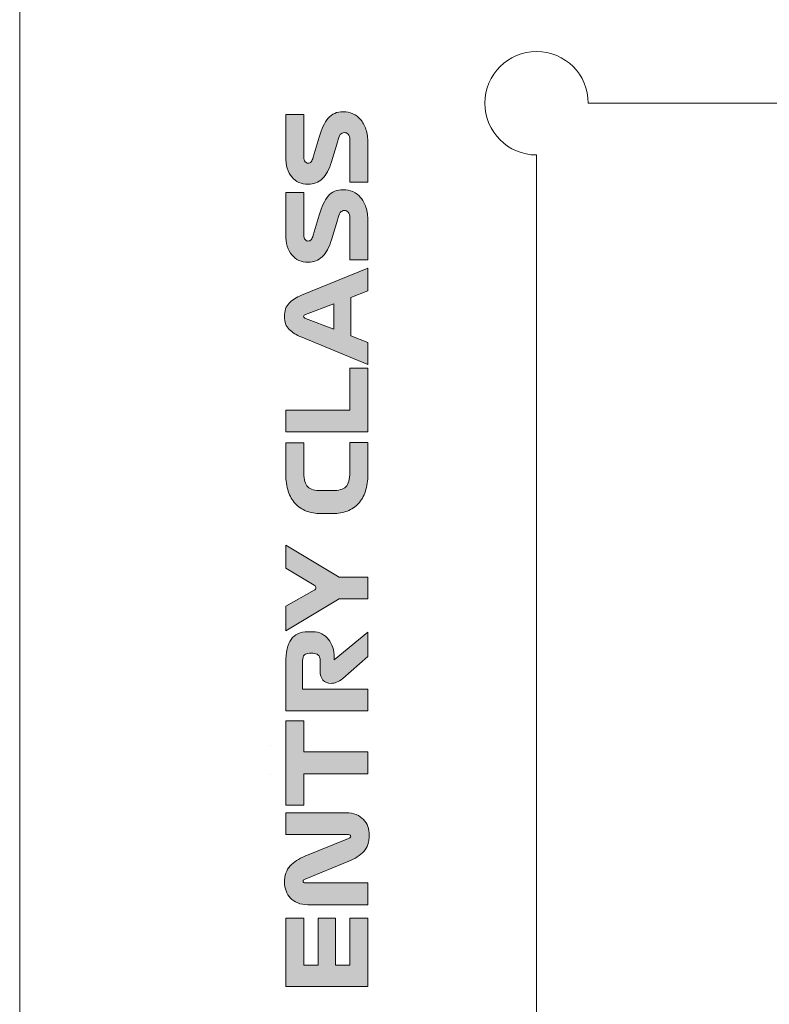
# Model space of a CAD drawing. Header units: millimetres. Extents: x 7 to 595, y -296 to -6.
# Tile 97 of 131: x 447 to 476, y -242 to -204. Entities that reach past the tile are written whole.
import ezdxf

# ---------------------------------------------------------------- set-up
doc = ezdxf.new("R2010")
doc.units = ezdxf.units.MM
doc.header["$MEASUREMENT"] = 0
doc.layers.add('Layer 1', color=7, linetype='Continuous', lineweight=0)

# ---------------------------------------------------------------- blocks, each defined once
blk = doc.blocks.new('Block_54')
at = {"layer": 'Layer 1', "color": 240, "lineweight": 0, "true_color": 0xed2224}
blk.add_open_spline([(466.685, -272.392), (466.685, -272.392), (446.685, -272.392), (446.685, -272.392), (446.685, -272.392), (446.685, -197.392), (446.685, -197.392), (446.685, -191.892), (451.185, -187.392), (456.685, -187.392), (456.685, -187.392), (561.685, -187.392), (561.685, -187.392), (567.185, -187.392), (571.685, -191.892), (571.685, -197.392), (571.685, -197.392), (571.685, -272.392), (571.685, -272.392), (571.685, -272.392), (551.685, -272.392), (551.685, -272.392)], degree=3, knots=[0, 0, 0, 0, 1, 1, 1, 2, 2, 2, 3, 3, 3, 4, 4, 4, 5, 5, 5, 6, 6, 6, 7, 7, 7, 7], dxfattribs=at)
for points in [[(468.685, -207.392), (468.685, -207.392), (549.685, -207.392), (549.685, -207.392)], [(466.685, -272.392), (466.685, -272.392), (466.685, -209.392), (466.685, -209.392)]]:
    blk.add_open_spline(points, degree=3, dxfattribs=at)
blk = doc.blocks.new('Block_55')
at = {"layer": 'Layer 1', "true_color": 0x2c2a29, "transparency": 33554687}
h = blk.add_hatch(color=250, dxfattribs=at)
edge = h.paths.add_edge_path()
edge.add_spline(control_points=[(458.976, -208.899), (458.976, -208.899), (458.752, -209.661), (458.752, -209.661), (458.664, -209.955), (458.544, -210.172), (458.392, -210.313), (458.239, -210.454), (458.057, -210.525), (457.846, -210.525), (457.58, -210.525), (457.37, -210.432), (457.215, -210.245), (457.06, -210.059), (456.982, -209.797), (456.982, -209.458), (456.982, -209.458), (456.982, -207.828), (456.982, -207.828), (456.982, -207.828), (457.681, -207.828), (457.681, -207.828), (457.681, -207.828), (457.681, -209.462), (457.681, -209.462), (457.681, -209.553), (457.697, -209.616), (457.729, -209.653), (457.762, -209.689), (457.798, -209.708), (457.837, -209.708), (457.888, -209.708), (457.93, -209.69), (457.962, -209.655), (457.995, -209.62), (458.022, -209.562), (458.045, -209.483), (458.045, -209.483), (458.269, -208.709), (458.269, -208.709), (458.365, -208.381), (458.483, -208.135), (458.623, -207.97), (458.762, -207.805), (458.958, -207.722), (459.209, -207.722), (459.339, -207.722), (459.461, -207.747), (459.577, -207.796), (459.693, -207.846), (459.793, -207.921), (459.878, -208.021), (459.962, -208.121), (460.03, -208.248), (460.081, -208.402), (460.132, -208.556), (460.157, -208.736), (460.157, -208.942), (460.157, -208.942), (460.157, -210.44), (460.157, -210.44), (460.157, -210.44), (459.459, -210.44), (459.459, -210.44), (459.459, -210.44), (459.459, -208.815), (459.459, -208.815), (459.459, -208.707), (459.437, -208.633), (459.395, -208.59), (459.353, -208.548), (459.303, -208.527), (459.247, -208.527), (459.179, -208.527), (459.128, -208.553), (459.092, -208.605), (459.057, -208.657), (459.018, -208.755), (458.976, -208.899)], knot_values=[0, 0, 0, 0, 1, 1, 1, 2, 2, 2, 3, 3, 3, 4, 4, 4, 5, 5, 5, 6, 6, 6, 7, 7, 7, 8, 8, 8, 9, 9, 9, 10, 10, 10, 11, 11, 11, 12, 12, 12, 13, 13, 13, 14, 14, 14, 15, 15, 15, 16, 16, 16, 17, 17, 17, 18, 18, 18, 19, 19, 19, 20, 20, 20, 21, 21, 21, 22, 22, 22, 23, 23, 23, 24, 24, 24, 25, 25, 25, 26, 26, 26, 26], degree=3, periodic=0)
h = blk.add_hatch(color=250, dxfattribs=at)
edge = h.paths.add_edge_path()
edge.add_spline(control_points=[(458.976, -211.913), (458.976, -211.913), (458.752, -212.675), (458.752, -212.675), (458.664, -212.969), (458.544, -213.186), (458.392, -213.327), (458.239, -213.468), (458.057, -213.539), (457.846, -213.539), (457.58, -213.539), (457.37, -213.446), (457.215, -213.26), (457.06, -213.073), (456.982, -212.811), (456.982, -212.472), (456.982, -212.472), (456.982, -210.842), (456.982, -210.842), (456.982, -210.842), (457.681, -210.842), (457.681, -210.842), (457.681, -210.842), (457.681, -212.476), (457.681, -212.476), (457.681, -212.567), (457.697, -212.63), (457.729, -212.667), (457.762, -212.704), (457.798, -212.722), (457.837, -212.722), (457.888, -212.722), (457.93, -212.704), (457.962, -212.669), (457.995, -212.634), (458.022, -212.577), (458.045, -212.498), (458.045, -212.498), (458.269, -211.723), (458.269, -211.723), (458.365, -211.395), (458.483, -211.149), (458.623, -210.984), (458.762, -210.819), (458.958, -210.736), (459.209, -210.736), (459.339, -210.736), (459.461, -210.761), (459.577, -210.811), (459.693, -210.86), (459.793, -210.935), (459.878, -211.035), (459.962, -211.135), (460.03, -211.262), (460.081, -211.416), (460.132, -211.57), (460.157, -211.75), (460.157, -211.956), (460.157, -211.956), (460.157, -213.454), (460.157, -213.454), (460.157, -213.454), (459.459, -213.454), (459.459, -213.454), (459.459, -213.454), (459.459, -211.829), (459.459, -211.829), (459.459, -211.721), (459.437, -211.647), (459.395, -211.604), (459.353, -211.562), (459.303, -211.541), (459.247, -211.541), (459.179, -211.541), (459.128, -211.567), (459.092, -211.619), (459.057, -211.671), (459.018, -211.769), (458.976, -211.913)], knot_values=[0, 0, 0, 0, 1, 1, 1, 2, 2, 2, 3, 3, 3, 4, 4, 4, 5, 5, 5, 6, 6, 6, 7, 7, 7, 8, 8, 8, 9, 9, 9, 10, 10, 10, 11, 11, 11, 12, 12, 12, 13, 13, 13, 14, 14, 14, 15, 15, 15, 16, 16, 16, 17, 17, 17, 18, 18, 18, 19, 19, 19, 20, 20, 20, 21, 21, 21, 22, 22, 22, 23, 23, 23, 24, 24, 24, 25, 25, 25, 26, 26, 26, 26], degree=3, periodic=0)
h = blk.add_hatch(color=250, dxfattribs=at)
edge = h.paths.add_edge_path()
edge.add_spline(control_points=[(457.748, -215.715), (457.748, -215.715), (458.836, -216.134), (458.836, -216.134), (458.836, -216.134), (458.836, -215.152), (458.836, -215.152), (458.836, -215.152), (457.748, -215.562), (457.748, -215.562), (457.729, -215.571), (457.711, -215.58), (457.695, -215.59), (457.68, -215.6), (457.672, -215.616), (457.672, -215.639), (457.672, -215.658), (457.679, -215.674), (457.693, -215.685), (457.707, -215.696), (457.726, -215.706), (457.748, -215.715)], knot_values=[0, 0, 0, 0, 1, 1, 1, 2, 2, 2, 3, 3, 3, 4, 4, 4, 5, 5, 5, 6, 6, 6, 7, 7, 7, 7], degree=3, periodic=0)
edge = h.paths.add_edge_path()
edge.add_spline(control_points=[(460.157, -214.652), (460.157, -214.652), (459.493, -214.902), (459.493, -214.902), (459.493, -214.902), (459.493, -216.388), (459.493, -216.388), (459.493, -216.388), (460.157, -216.642), (460.157, -216.642), (460.157, -216.642), (460.157, -217.497), (460.157, -217.497), (460.157, -217.497), (457.596, -216.443), (457.596, -216.443), (457.396, -216.361), (457.235, -216.26), (457.113, -216.14), (456.992, -216.02), (456.931, -215.854), (456.931, -215.643), (456.931, -215.423), (456.991, -215.25), (457.111, -215.124), (457.231, -214.999), (457.39, -214.896), (457.588, -214.817), (457.588, -214.817), (460.157, -213.772), (460.157, -213.772), (460.157, -213.772), (460.157, -214.652), (460.157, -214.652), (460.157, -214.652), (460.157, -214.652), (460.157, -214.652)], knot_values=[0, 0, 0, 0, 1, 1, 1, 2, 2, 2, 3, 3, 3, 4, 4, 4, 5, 5, 5, 6, 6, 6, 7, 7, 7, 8, 8, 8, 9, 9, 9, 10, 10, 10, 11, 11, 11, 12, 12, 12, 12], degree=3, periodic=0)
for points in [[(460.157, -220.105), (456.982, -220.105), (456.982, -219.258), (459.459, -219.258), (459.459, -217.645), (460.157, -217.645)], [(460.157, -233.329), (457.681, -233.329), (457.681, -234.536), (456.982, -234.536), (456.982, -231.276), (457.681, -231.276), (457.681, -232.483), (460.157, -232.483)], [(460.157, -241.559), (456.982, -241.559), (456.982, -238.909), (457.681, -238.909), (457.681, -240.733), (458.231, -240.733), (458.231, -238.909), (458.908, -238.909), (458.908, -240.733), (459.459, -240.733), (459.459, -238.909), (460.157, -238.909)]]:
    blk.add_hatch(color=250, dxfattribs=at).paths.add_polyline_path(points)
h = blk.add_hatch(color=250, dxfattribs=at)
edge = h.paths.add_edge_path()
edge.add_spline(control_points=[(459.459, -220.507), (459.459, -220.507), (460.157, -220.507), (460.157, -220.507), (460.157, -220.507), (460.157, -221.734), (460.157, -221.734), (460.157, -221.986), (460.125, -222.207), (460.062, -222.399), (459.998, -222.591), (459.908, -222.75), (459.791, -222.877), (459.674, -223.004), (459.531, -223.1), (459.363, -223.165), (459.195, -223.23), (459.009, -223.263), (458.802, -223.263), (458.802, -223.263), (458.337, -223.263), (458.337, -223.263), (458.131, -223.263), (457.944, -223.23), (457.776, -223.165), (457.608, -223.1), (457.465, -223.004), (457.348, -222.877), (457.231, -222.75), (457.141, -222.591), (457.077, -222.399), (457.014, -222.207), (456.982, -221.986), (456.982, -221.734), (456.982, -221.734), (456.982, -220.528), (456.982, -220.528), (456.982, -220.528), (457.681, -220.528), (457.681, -220.528), (457.681, -220.528), (457.681, -221.692), (457.681, -221.692), (457.681, -221.955), (457.732, -222.134), (457.835, -222.23), (457.938, -222.326), (458.108, -222.374), (458.345, -222.374), (458.345, -222.374), (458.794, -222.374), (458.794, -222.374), (459.031, -222.374), (459.201, -222.324), (459.304, -222.226), (459.407, -222.127), (459.459, -221.942), (459.459, -221.671), (459.459, -221.671), (459.459, -220.507), (459.459, -220.507)], knot_values=[0, 0, 0, 0, 1, 1, 1, 2, 2, 2, 3, 3, 3, 4, 4, 4, 5, 5, 5, 6, 6, 6, 7, 7, 7, 8, 8, 8, 9, 9, 9, 10, 10, 10, 11, 11, 11, 12, 12, 12, 13, 13, 13, 14, 14, 14, 15, 15, 15, 16, 16, 16, 17, 17, 17, 18, 18, 18, 19, 19, 19, 20, 20, 20, 20], degree=3, periodic=0)
h = blk.add_hatch(color=250, dxfattribs=at)
edge = h.paths.add_edge_path()
edge.add_spline(control_points=[(460.157, -226.565), (460.157, -226.565), (459.052, -226.565), (459.052, -226.565), (459.052, -226.565), (456.982, -227.792), (456.982, -227.792), (456.982, -227.792), (456.982, -226.844), (456.982, -226.844), (456.982, -226.844), (458.083, -226.23), (458.083, -226.23), (458.125, -226.208), (458.147, -226.176), (458.148, -226.135), (458.15, -226.094), (458.128, -226.061), (458.083, -226.035), (458.083, -226.035), (456.982, -225.375), (456.982, -225.375), (456.982, -225.375), (456.982, -224.49), (456.982, -224.49), (456.982, -224.49), (459.052, -225.718), (459.052, -225.718), (459.052, -225.718), (460.157, -225.718), (460.157, -225.718), (460.157, -225.718), (460.157, -226.565), (460.157, -226.565)], knot_values=[0, 0, 0, 0, 1, 1, 1, 2, 2, 2, 3, 3, 3, 4, 4, 4, 5, 5, 5, 6, 6, 6, 7, 7, 7, 8, 8, 8, 9, 9, 9, 10, 10, 10, 11, 11, 11, 11], degree=3, periodic=0)
h = blk.add_hatch(color=250, dxfattribs=at)
edge = h.paths.add_edge_path()
edge.add_spline(control_points=[(460.157, -227.847), (460.157, -227.847), (460.157, -228.796), (460.157, -228.796), (460.157, -228.796), (459.188, -229.638), (459.188, -229.638), (459.106, -229.709), (459.025, -229.758), (458.946, -229.786), (458.867, -229.814), (458.797, -229.828), (458.735, -229.828), (458.596, -229.828), (458.491, -229.786), (458.419, -229.701), (458.347, -229.617), (458.311, -229.503), (458.311, -229.359), (458.311, -229.359), (458.311, -228.94), (458.311, -228.94), (458.311, -228.846), (458.285, -228.777), (458.233, -228.732), (458.181, -228.687), (458.115, -228.664), (458.036, -228.664), (458.036, -228.664), (457.897, -228.664), (457.897, -228.664), (457.812, -228.664), (457.747, -228.686), (457.702, -228.73), (457.657, -228.774), (457.634, -228.846), (457.634, -228.948), (457.634, -228.948), (457.634, -230.049), (457.634, -230.049), (457.634, -230.049), (460.157, -230.049), (460.157, -230.049), (460.157, -230.049), (460.157, -230.895), (460.157, -230.895), (460.157, -230.895), (456.982, -230.895), (456.982, -230.895), (456.982, -230.895), (456.982, -229.033), (456.982, -229.033), (456.982, -228.624), (457.05, -228.321), (457.185, -228.127), (457.321, -227.932), (457.54, -227.835), (457.842, -227.835), (457.842, -227.835), (458.024, -227.835), (458.024, -227.835), (458.156, -227.835), (458.274, -227.862), (458.377, -227.915), (458.48, -227.969), (458.567, -228.04), (458.637, -228.129), (458.708, -228.218), (458.762, -228.322), (458.8, -228.442), (458.838, -228.562), (458.858, -228.688), (458.858, -228.821), (458.858, -228.821), (458.858, -228.923), (458.858, -228.923), (458.858, -228.923), (460.157, -227.847), (460.157, -227.847)], knot_values=[0, 0, 0, 0, 1, 1, 1, 2, 2, 2, 3, 3, 3, 4, 4, 4, 5, 5, 5, 6, 6, 6, 7, 7, 7, 8, 8, 8, 9, 9, 9, 10, 10, 10, 11, 11, 11, 12, 12, 12, 13, 13, 13, 14, 14, 14, 15, 15, 15, 16, 16, 16, 17, 17, 17, 18, 18, 18, 19, 19, 19, 20, 20, 20, 21, 21, 21, 22, 22, 22, 23, 23, 23, 24, 24, 24, 25, 25, 25, 26, 26, 26, 26], degree=3, periodic=0)
h = blk.add_hatch(color=250, dxfattribs=at)
edge = h.paths.add_edge_path()
edge.add_spline(control_points=[(460.157, -238.392), (460.157, -238.392), (457.829, -238.392), (457.829, -238.392), (457.685, -238.392), (457.556, -238.368), (457.444, -238.321), (457.331, -238.273), (457.237, -238.21), (457.162, -238.132), (457.087, -238.055), (457.03, -237.963), (456.991, -237.857), (456.951, -237.751), (456.931, -237.642), (456.931, -237.529), (456.931, -237.258), (457.004, -237.046), (457.149, -236.892), (457.295, -236.738), (457.486, -236.613), (457.723, -236.517), (457.723, -236.517), (459.408, -235.827), (459.408, -235.827), (459.428, -235.819), (459.447, -235.809), (459.465, -235.8), (459.483, -235.79), (459.493, -235.773), (459.493, -235.751), (459.493, -235.723), (459.485, -235.704), (459.469, -235.694), (459.454, -235.684), (459.432, -235.679), (459.404, -235.679), (459.404, -235.679), (456.982, -235.679), (456.982, -235.679), (456.982, -235.679), (456.982, -234.832), (456.982, -234.832), (456.982, -234.832), (459.315, -234.832), (459.315, -234.832), (459.464, -234.832), (459.596, -234.856), (459.708, -234.904), (459.821, -234.952), (459.915, -235.015), (459.99, -235.093), (460.065, -235.17), (460.12, -235.262), (460.157, -235.368), (460.194, -235.474), (460.212, -235.583), (460.212, -235.696), (460.212, -235.967), (460.142, -236.178), (460.001, -236.329), (459.859, -236.48), (459.666, -236.606), (459.421, -236.708), (459.421, -236.708), (457.736, -237.398), (457.736, -237.398), (457.716, -237.406), (457.697, -237.415), (457.679, -237.425), (457.66, -237.435), (457.651, -237.451), (457.651, -237.474), (457.651, -237.502), (457.659, -237.521), (457.674, -237.531), (457.69, -237.541), (457.712, -237.546), (457.74, -237.546), (457.74, -237.546), (460.157, -237.546), (460.157, -237.546), (460.157, -237.546), (460.157, -238.392), (460.157, -238.392)], knot_values=[0, 0, 0, 0, 1, 1, 1, 2, 2, 2, 3, 3, 3, 4, 4, 4, 5, 5, 5, 6, 6, 6, 7, 7, 7, 8, 8, 8, 9, 9, 9, 10, 10, 10, 11, 11, 11, 12, 12, 12, 13, 13, 13, 14, 14, 14, 15, 15, 15, 16, 16, 16, 17, 17, 17, 18, 18, 18, 19, 19, 19, 20, 20, 20, 21, 21, 21, 22, 22, 22, 23, 23, 23, 24, 24, 24, 25, 25, 25, 26, 26, 26, 27, 27, 27, 28, 28, 28, 28], degree=3, periodic=0)
at = {"layer": 'Layer 1', "color": 242, "lineweight": 9, "true_color": 0xe32227}
for p, q in [((456.384, -232.215), (456.384, -232.215)), ((456.384, -233.344), (456.384, -233.344))]:
    blk.add_line(p, q, dxfattribs=at)
at = {"layer": 'Layer 1'}
for points in [[(460.157, -220.105), (456.982, -220.105), (456.982, -219.258), (459.459, -219.258), (459.459, -217.645), (460.157, -217.645)], [(460.157, -233.329), (457.681, -233.329), (457.681, -234.536), (456.982, -234.536), (456.982, -231.276), (457.681, -231.276), (457.681, -232.483), (460.157, -232.483)], [(460.157, -241.559), (456.982, -241.559), (456.982, -238.909), (457.681, -238.909), (457.681, -240.733), (458.231, -240.733), (458.231, -238.909), (458.908, -238.909), (458.908, -240.733), (459.459, -240.733), (459.459, -238.909), (460.157, -238.909)]]:
    blk.add_lwpolyline(points, close=True, dxfattribs=at)
for points, knots in [([(458.976, -208.899), (458.976, -208.899), (458.752, -209.661), (458.752, -209.661), (458.664, -209.955), (458.544, -210.172), (458.392, -210.313), (458.239, -210.454), (458.057, -210.525), (457.846, -210.525), (457.58, -210.525), (457.37, -210.432), (457.215, -210.245), (457.06, -210.059), (456.982, -209.797), (456.982, -209.458), (456.982, -209.458), (456.982, -207.828), (456.982, -207.828), (456.982, -207.828), (457.681, -207.828), (457.681, -207.828), (457.681, -207.828), (457.681, -209.462), (457.681, -209.462), (457.681, -209.553), (457.697, -209.616), (457.729, -209.653), (457.762, -209.689), (457.798, -209.708), (457.837, -209.708), (457.888, -209.708), (457.93, -209.69), (457.962, -209.655), (457.995, -209.62), (458.022, -209.562), (458.045, -209.483), (458.045, -209.483), (458.269, -208.709), (458.269, -208.709), (458.365, -208.381), (458.483, -208.135), (458.623, -207.97), (458.762, -207.805), (458.958, -207.722), (459.209, -207.722), (459.339, -207.722), (459.461, -207.747), (459.577, -207.796), (459.693, -207.846), (459.793, -207.921), (459.878, -208.021), (459.962, -208.121), (460.03, -208.248), (460.081, -208.402), (460.132, -208.556), (460.157, -208.736), (460.157, -208.942), (460.157, -208.942), (460.157, -210.44), (460.157, -210.44), (460.157, -210.44), (459.459, -210.44), (459.459, -210.44), (459.459, -210.44), (459.459, -208.815), (459.459, -208.815), (459.459, -208.707), (459.437, -208.633), (459.395, -208.59), (459.353, -208.548), (459.303, -208.527), (459.247, -208.527), (459.179, -208.527), (459.128, -208.553), (459.092, -208.605), (459.057, -208.657), (459.018, -208.755), (458.976, -208.899)], [0, 0, 0, 0, 1, 1, 1, 2, 2, 2, 3, 3, 3, 4, 4, 4, 5, 5, 5, 6, 6, 6, 7, 7, 7, 8, 8, 8, 9, 9, 9, 10, 10, 10, 11, 11, 11, 12, 12, 12, 13, 13, 13, 14, 14, 14, 15, 15, 15, 16, 16, 16, 17, 17, 17, 18, 18, 18, 19, 19, 19, 20, 20, 20, 21, 21, 21, 22, 22, 22, 23, 23, 23, 24, 24, 24, 25, 25, 25, 26, 26, 26, 26]), ([(458.976, -211.913), (458.976, -211.913), (458.752, -212.675), (458.752, -212.675), (458.664, -212.969), (458.544, -213.186), (458.392, -213.327), (458.239, -213.468), (458.057, -213.539), (457.846, -213.539), (457.58, -213.539), (457.37, -213.446), (457.215, -213.26), (457.06, -213.073), (456.982, -212.811), (456.982, -212.472), (456.982, -212.472), (456.982, -210.842), (456.982, -210.842), (456.982, -210.842), (457.681, -210.842), (457.681, -210.842), (457.681, -210.842), (457.681, -212.476), (457.681, -212.476), (457.681, -212.567), (457.697, -212.63), (457.729, -212.667), (457.762, -212.704), (457.798, -212.722), (457.837, -212.722), (457.888, -212.722), (457.93, -212.704), (457.962, -212.669), (457.995, -212.634), (458.022, -212.577), (458.045, -212.498), (458.045, -212.498), (458.269, -211.723), (458.269, -211.723), (458.365, -211.395), (458.483, -211.149), (458.623, -210.984), (458.762, -210.819), (458.958, -210.736), (459.209, -210.736), (459.339, -210.736), (459.461, -210.761), (459.577, -210.811), (459.693, -210.86), (459.793, -210.935), (459.878, -211.035), (459.962, -211.135), (460.03, -211.262), (460.081, -211.416), (460.132, -211.57), (460.157, -211.75), (460.157, -211.956), (460.157, -211.956), (460.157, -213.454), (460.157, -213.454), (460.157, -213.454), (459.459, -213.454), (459.459, -213.454), (459.459, -213.454), (459.459, -211.829), (459.459, -211.829), (459.459, -211.721), (459.437, -211.647), (459.395, -211.604), (459.353, -211.562), (459.303, -211.541), (459.247, -211.541), (459.179, -211.541), (459.128, -211.567), (459.092, -211.619), (459.057, -211.671), (459.018, -211.769), (458.976, -211.913)], [0, 0, 0, 0, 1, 1, 1, 2, 2, 2, 3, 3, 3, 4, 4, 4, 5, 5, 5, 6, 6, 6, 7, 7, 7, 8, 8, 8, 9, 9, 9, 10, 10, 10, 11, 11, 11, 12, 12, 12, 13, 13, 13, 14, 14, 14, 15, 15, 15, 16, 16, 16, 17, 17, 17, 18, 18, 18, 19, 19, 19, 20, 20, 20, 21, 21, 21, 22, 22, 22, 23, 23, 23, 24, 24, 24, 25, 25, 25, 26, 26, 26, 26]), ([(460.157, -214.652), (460.157, -214.652), (459.493, -214.902), (459.493, -214.902), (459.493, -214.902), (459.493, -216.388), (459.493, -216.388), (459.493, -216.388), (460.157, -216.642), (460.157, -216.642), (460.157, -216.642), (460.157, -217.497), (460.157, -217.497), (460.157, -217.497), (457.596, -216.443), (457.596, -216.443), (457.396, -216.361), (457.235, -216.26), (457.113, -216.14), (456.992, -216.02), (456.931, -215.854), (456.931, -215.643), (456.931, -215.423), (456.991, -215.25), (457.111, -215.124), (457.231, -214.999), (457.39, -214.896), (457.588, -214.817), (457.588, -214.817), (460.157, -213.772), (460.157, -213.772), (460.157, -213.772), (460.157, -214.652), (460.157, -214.652), (460.157, -214.652), (460.157, -214.652), (460.157, -214.652)], [0, 0, 0, 0, 1, 1, 1, 2, 2, 2, 3, 3, 3, 4, 4, 4, 5, 5, 5, 6, 6, 6, 7, 7, 7, 8, 8, 8, 9, 9, 9, 10, 10, 10, 11, 11, 11, 12, 12, 12, 12]), ([(457.748, -215.715), (457.748, -215.715), (458.836, -216.134), (458.836, -216.134), (458.836, -216.134), (458.836, -215.152), (458.836, -215.152), (458.836, -215.152), (457.748, -215.562), (457.748, -215.562), (457.729, -215.571), (457.711, -215.58), (457.695, -215.59), (457.68, -215.6), (457.672, -215.616), (457.672, -215.639), (457.672, -215.658), (457.679, -215.674), (457.693, -215.685), (457.707, -215.696), (457.726, -215.706), (457.748, -215.715)], [0, 0, 0, 0, 1, 1, 1, 2, 2, 2, 3, 3, 3, 4, 4, 4, 5, 5, 5, 6, 6, 6, 7, 7, 7, 7]), ([(459.459, -220.507), (459.459, -220.507), (460.157, -220.507), (460.157, -220.507), (460.157, -220.507), (460.157, -221.734), (460.157, -221.734), (460.157, -221.986), (460.125, -222.207), (460.062, -222.399), (459.998, -222.591), (459.908, -222.75), (459.791, -222.877), (459.674, -223.004), (459.531, -223.1), (459.363, -223.165), (459.195, -223.23), (459.009, -223.263), (458.802, -223.263), (458.802, -223.263), (458.337, -223.263), (458.337, -223.263), (458.131, -223.263), (457.944, -223.23), (457.776, -223.165), (457.608, -223.1), (457.465, -223.004), (457.348, -222.877), (457.231, -222.75), (457.141, -222.591), (457.077, -222.399), (457.014, -222.207), (456.982, -221.986), (456.982, -221.734), (456.982, -221.734), (456.982, -220.528), (456.982, -220.528), (456.982, -220.528), (457.681, -220.528), (457.681, -220.528), (457.681, -220.528), (457.681, -221.692), (457.681, -221.692), (457.681, -221.955), (457.732, -222.134), (457.835, -222.23), (457.938, -222.326), (458.108, -222.374), (458.345, -222.374), (458.345, -222.374), (458.794, -222.374), (458.794, -222.374), (459.031, -222.374), (459.201, -222.324), (459.304, -222.226), (459.407, -222.127), (459.459, -221.942), (459.459, -221.671), (459.459, -221.671), (459.459, -220.507), (459.459, -220.507)], [0, 0, 0, 0, 1, 1, 1, 2, 2, 2, 3, 3, 3, 4, 4, 4, 5, 5, 5, 6, 6, 6, 7, 7, 7, 8, 8, 8, 9, 9, 9, 10, 10, 10, 11, 11, 11, 12, 12, 12, 13, 13, 13, 14, 14, 14, 15, 15, 15, 16, 16, 16, 17, 17, 17, 18, 18, 18, 19, 19, 19, 20, 20, 20, 20]), ([(460.157, -226.565), (460.157, -226.565), (459.052, -226.565), (459.052, -226.565), (459.052, -226.565), (456.982, -227.792), (456.982, -227.792), (456.982, -227.792), (456.982, -226.844), (456.982, -226.844), (456.982, -226.844), (458.083, -226.23), (458.083, -226.23), (458.125, -226.208), (458.147, -226.176), (458.148, -226.135), (458.15, -226.094), (458.128, -226.061), (458.083, -226.035), (458.083, -226.035), (456.982, -225.375), (456.982, -225.375), (456.982, -225.375), (456.982, -224.49), (456.982, -224.49), (456.982, -224.49), (459.052, -225.718), (459.052, -225.718), (459.052, -225.718), (460.157, -225.718), (460.157, -225.718), (460.157, -225.718), (460.157, -226.565), (460.157, -226.565)], [0, 0, 0, 0, 1, 1, 1, 2, 2, 2, 3, 3, 3, 4, 4, 4, 5, 5, 5, 6, 6, 6, 7, 7, 7, 8, 8, 8, 9, 9, 9, 10, 10, 10, 11, 11, 11, 11]), ([(460.157, -227.847), (460.157, -227.847), (460.157, -228.796), (460.157, -228.796), (460.157, -228.796), (459.188, -229.638), (459.188, -229.638), (459.106, -229.709), (459.025, -229.758), (458.946, -229.786), (458.867, -229.814), (458.797, -229.828), (458.735, -229.828), (458.596, -229.828), (458.491, -229.786), (458.419, -229.701), (458.347, -229.617), (458.311, -229.503), (458.311, -229.359), (458.311, -229.359), (458.311, -228.94), (458.311, -228.94), (458.311, -228.846), (458.285, -228.777), (458.233, -228.732), (458.181, -228.687), (458.115, -228.664), (458.036, -228.664), (458.036, -228.664), (457.897, -228.664), (457.897, -228.664), (457.812, -228.664), (457.747, -228.686), (457.702, -228.73), (457.657, -228.774), (457.634, -228.846), (457.634, -228.948), (457.634, -228.948), (457.634, -230.049), (457.634, -230.049), (457.634, -230.049), (460.157, -230.049), (460.157, -230.049), (460.157, -230.049), (460.157, -230.895), (460.157, -230.895), (460.157, -230.895), (456.982, -230.895), (456.982, -230.895), (456.982, -230.895), (456.982, -229.033), (456.982, -229.033), (456.982, -228.624), (457.05, -228.321), (457.185, -228.127), (457.321, -227.932), (457.54, -227.835), (457.842, -227.835), (457.842, -227.835), (458.024, -227.835), (458.024, -227.835), (458.156, -227.835), (458.274, -227.862), (458.377, -227.915), (458.48, -227.969), (458.567, -228.04), (458.637, -228.129), (458.708, -228.218), (458.762, -228.322), (458.8, -228.442), (458.838, -228.562), (458.858, -228.688), (458.858, -228.821), (458.858, -228.821), (458.858, -228.923), (458.858, -228.923), (458.858, -228.923), (460.157, -227.847), (460.157, -227.847)], [0, 0, 0, 0, 1, 1, 1, 2, 2, 2, 3, 3, 3, 4, 4, 4, 5, 5, 5, 6, 6, 6, 7, 7, 7, 8, 8, 8, 9, 9, 9, 10, 10, 10, 11, 11, 11, 12, 12, 12, 13, 13, 13, 14, 14, 14, 15, 15, 15, 16, 16, 16, 17, 17, 17, 18, 18, 18, 19, 19, 19, 20, 20, 20, 21, 21, 21, 22, 22, 22, 23, 23, 23, 24, 24, 24, 25, 25, 25, 26, 26, 26, 26]), ([(460.157, -238.392), (460.157, -238.392), (457.829, -238.392), (457.829, -238.392), (457.685, -238.392), (457.556, -238.368), (457.444, -238.321), (457.331, -238.273), (457.237, -238.21), (457.162, -238.132), (457.087, -238.055), (457.03, -237.963), (456.991, -237.857), (456.951, -237.751), (456.931, -237.642), (456.931, -237.529), (456.931, -237.258), (457.004, -237.046), (457.149, -236.892), (457.295, -236.738), (457.486, -236.613), (457.723, -236.517), (457.723, -236.517), (459.408, -235.827), (459.408, -235.827), (459.428, -235.819), (459.447, -235.809), (459.465, -235.8), (459.483, -235.79), (459.493, -235.773), (459.493, -235.751), (459.493, -235.723), (459.485, -235.704), (459.469, -235.694), (459.454, -235.684), (459.432, -235.679), (459.404, -235.679), (459.404, -235.679), (456.982, -235.679), (456.982, -235.679), (456.982, -235.679), (456.982, -234.832), (456.982, -234.832), (456.982, -234.832), (459.315, -234.832), (459.315, -234.832), (459.464, -234.832), (459.596, -234.856), (459.708, -234.904), (459.821, -234.952), (459.915, -235.015), (459.99, -235.093), (460.065, -235.17), (460.12, -235.262), (460.157, -235.368), (460.194, -235.474), (460.212, -235.583), (460.212, -235.696), (460.212, -235.967), (460.142, -236.178), (460.001, -236.329), (459.859, -236.48), (459.666, -236.606), (459.421, -236.708), (459.421, -236.708), (457.736, -237.398), (457.736, -237.398), (457.716, -237.406), (457.697, -237.415), (457.679, -237.425), (457.66, -237.435), (457.651, -237.451), (457.651, -237.474), (457.651, -237.502), (457.659, -237.521), (457.674, -237.531), (457.69, -237.541), (457.712, -237.546), (457.74, -237.546), (457.74, -237.546), (460.157, -237.546), (460.157, -237.546), (460.157, -237.546), (460.157, -238.392), (460.157, -238.392)], [0, 0, 0, 0, 1, 1, 1, 2, 2, 2, 3, 3, 3, 4, 4, 4, 5, 5, 5, 6, 6, 6, 7, 7, 7, 8, 8, 8, 9, 9, 9, 10, 10, 10, 11, 11, 11, 12, 12, 12, 13, 13, 13, 14, 14, 14, 15, 15, 15, 16, 16, 16, 17, 17, 17, 18, 18, 18, 19, 19, 19, 20, 20, 20, 21, 21, 21, 22, 22, 22, 23, 23, 23, 24, 24, 24, 25, 25, 25, 26, 26, 26, 27, 27, 27, 28, 28, 28, 28])]:
    blk.add_open_spline(points, degree=3, knots=knots, dxfattribs=at)
blk = doc.blocks.new('Block_53')
at = {"layer": 'Layer 1', "color": 240, "lineweight": 0, "true_color": 0xed2224}
blk.add_open_spline([(466.685, -209.392), (465.58, -209.392), (464.685, -208.497), (464.685, -207.392), (464.685, -206.287), (465.58, -205.392), (466.685, -205.392), (467.79, -205.392), (468.685, -206.287), (468.685, -207.392)], degree=3, knots=[0, 0, 0, 0, 1, 1, 1, 2, 2, 2, 3, 3, 3, 3], dxfattribs=at)
at = {"layer": 'Layer 1'}
for name in ['Block_54', 'Block_55']:
    blk.add_blockref(name, (0, 0), dxfattribs=at)

msp = doc.modelspace()

# ---------------------------------------------------------------- block references
at = {"layer": 'Layer 1'}
msp.add_blockref('Block_53', (0, 0), dxfattribs=at)

doc.saveas('drawing.dxf')
